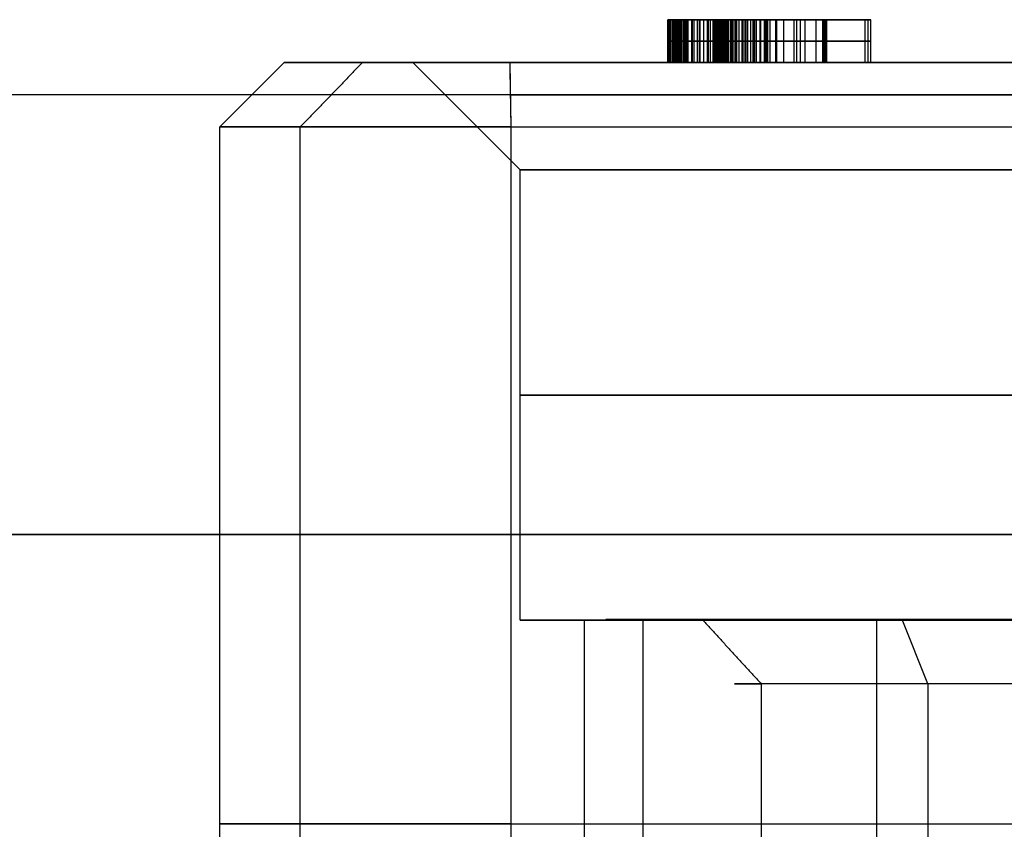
# Model space of a CAD drawing. Header units: millimetres. Extents: x 0 to 284, y -110 to 65.
# Tile 86 of 227: x 239.07 to 243.66, y -75.48 to -71.7. Entities that reach past the tile are written whole.
import ezdxf

# ---------------------------------------------------------------- set-up
doc = ezdxf.new("R2010")
doc.units = ezdxf.units.MM
doc.layers.add('Layer 01', color=7, linetype='Continuous', true_color=0x000000)

msp = doc.modelspace()

# ---------------------------------------------------------------- linework, layer by layer
at = {"layer": 'Layer 01'}
for p, q in [((242.2828, -71.7, 22.4166), (243.023, -71.7, 22.4295)), ((242.553, -71.7, 23.0006), (242.55, -71.7, 23.1671)), ((242.564, -71.7, 22.3677), (242.5611, -71.7, 22.5359)), ((242.5762, -71.7, 21.6678), (242.5733, -71.7, 21.8362)), ((242.6796, -71.9, 23.0028), (242.6796, -71.7, 23.0028)), ((242.6921, -71.9, 22.538), (242.6921, -71.7, 22.538)), ((242.7082, -71.9, 22.3716), (242.7082, -71.7, 22.3716)), ((242.7307, -71.9, 21.8368), (242.7307, -71.7, 21.8368)), ((242.782, -71.9, 23.1712), (242.782, -71.7, 23.1712)), ((242.8153, -71.7, 22.7726), (242.8153, -71.9, 22.7726)), ((242.8169, -71.9, 21.6716), (242.8169, -71.7, 21.6716)), ((242.8269, -71.7, 22.1061), (242.8269, -71.9, 22.1061)), ((243.0231, -71.7, 22.4253), (243.0231, -71.9, 22.4253)), ((242.8112, -71.8, 23.0051), (242.5481, -71.8, 23.0005)), ((242.5539, -71.8, 23.1673), (243.01, -71.8, 23.1752)), ((242.565, -71.8, 22.5358), (242.8193, -71.8, 22.5402)), ((242.8222, -71.8, 22.3736), (242.5942, -71.8, 22.3696)), ((243.0362, -71.8, 21.6754), (242.5977, -71.8, 21.6678)), ((242.6298, -71.8, 21.835), (242.8316, -71.8, 21.8386)), ((242.8193, -71.8, 22.5402), (242.8112, -71.8, 23.0051)), ((242.8316, -71.8, 21.8386), (242.8222, -71.8, 22.3736)), ((243.01, -71.8, 23.1752), (243.0362, -71.8, 21.6754)), ((240.3016, -71.9, 18.322), (240.0016, -72.2, 18.3167)), ((242.1329, -71.9, 21.8827), (240.8695, -71.9, 21.8606)), ((241.4014, -72.4, 18.3412), (240.9015, -71.9, 18.3325)), ((241.3526, -71.9, 15.2799), (241.3578, -72.2, 14.9799)), ((242.8268, -71.9, 22.1088), (242.3008, -71.9, 22.0996)), ((242.8152, -71.9, 22.7747), (242.3242, -71.9, 22.7661)), ((242.5613, -71.9, 22.3675), (242.5706, -71.9, 21.8364)), ((242.5675, -71.9, 23.0008), (242.5757, -71.9, 22.536)), ((245.5968, -71.9, 21.9431), (243.0323, -71.9, 21.8984)), ((241.3552, -72.05, 15.1299), (259.7568, -72.05, 15.4511)), ((240.0016, -78.7, 18.3167), (240.0016, -72.2, 18.3167)), ((241.4014, -74.5, 18.3412), (241.4014, -72.4, 18.3412)), ((241.4014, -74.5, 18.3412), (241.7013, -74.5, 18.3464)), ((241.7013, -83.4, 18.3464), (241.7013, -74.5, 18.3464)), ((242.1013, -74.4969, 18.3534), (241.8013, -74.4969, 18.3482)), ((243.0629, -74.4969, 20.3103), (243.0629, -84.9, 20.3103)), ((243.3023, -74.7969, 19.7602), (243.1826, -74.4969, 20.0352)), ((242.5257, -74.7969, 17.7861), (242.5257, -83.1969, 17.7861)), ((243.3023, -74.7969, 19.7602), (243.3023, -84.4969, 19.7602)), ((241.3578, -75.45, 14.9799), (259.7594, -75.45, 15.3011))]:
    msp.add_line(p, q, dxfattribs=at)
at = {"layer": 'Layer 01', "extrusion": (-3.9122e-14, -1, 2.22735e-12)}
msp.add_arc((250.5, 18.5, 71.9), 10.2, 91, 195.3841, dxfattribs=at)
at = {"layer": 'Layer 01', "extrusion": (2.5156e-11, -1, 6.13095e-11)}
msp.add_arc((241.3404, 15.9798, 71.9), 0.7, 195.3841, 271, dxfattribs=at)
at = {"layer": 'Layer 01', "extrusion": (9.37291e-18, -1, 1.63605e-19)}
for centre, radius in [((243.901, 18.3848, 71.9), 3), ((243.901, 18.3848, 74.5), 2.2)]:
    msp.add_arc(centre, radius, 91, 271, dxfattribs=at)
at = {"layer": 'Layer 01', "extrusion": (0, -1, 0)}
msp.add_arc((250.5, 18.5, 72.05), 14.3318, 1, 181, dxfattribs=at)
at = {"layer": 'Layer 01', "extrusion": (-1.95064e-17, 1, 1.08437e-15)}
msp.add_arc((-250.5, 18.5, -72.2), 10.5, 344.6159, 89, dxfattribs=at)
at = {"layer": 'Layer 01', "extrusion": (1.22873e-11, 1, 3.38079e-12)}
msp.add_arc((-241.3404, 15.9798, -72.2), 1, 269, 344.6159, dxfattribs=at)
at = {"layer": 'Layer 01', "extrusion": (-9.37291e-18, 1, -1.63605e-19)}
for centre in [(-243.901, 18.3848, -72.4), (-243.901, 18.3848, -74.5)]:
    msp.add_arc(centre, 2.5, 269, 89, dxfattribs=at)
at = {"layer": 'Layer 01', "extrusion": (0, 1, 0)}
for centre, radius, start, end in [((-243.901, 18.3848, -73.45), 2.5, 269, 89), ((-250.5, 18.5, -75.45), 10.5, 344.6159, 193.3841), ((-241.3404, 15.9798, -75.45), 1, 269, 344.6159)]:
    msp.add_arc(centre, radius, start, end, dxfattribs=at)
at = {"layer": 'Layer 01', "extrusion": (-9.89283e-16, -1, 5.19869e-16)}
msp.add_arc((250.5, 18.5, 74.1), 14.5, 1, 181, dxfattribs=at)
at = {"layer": 'Layer 01', "extrusion": (4.80582e-16, -1, 5.45526e-16)}
msp.add_arc((250.5, 18.5, 74.1), 14.5, 181, 1, dxfattribs=at)
at = {"layer": 'Layer 01', "extrusion": (9.37291e-18, 1, -5.36973e-16)}
for start, end in [(359, 179), (179, 359)]:
    msp.add_arc((-250.5, 18.5, -74.1), 14.3496, start, end, dxfattribs=at)
at = {"layer": 'Layer 01', "extrusion": (-1.96563e-16, -1, 4.51576e-16)}
for centre, radius, start, end in [((243.901, 18.3848, 74.4969), 2.1, 23.5227, 203.5227), ((243.901, 18.3848, 74.4969), 1.8, 23.5227, 203.5227), ((243.901, 18.3848, 74.4969), 2.1, 203.5227, 23.5227), ((243.901, 18.3848, 74.4969), 1.8, 203.5227, 23.5227), ((243.901, 18.3848, 74.7969), 1.5, 23.5227, 203.5227)]:
    msp.add_arc(centre, radius, start, end, dxfattribs=at)
at = {"layer": 'Layer 01', "extrusion": (1.96563e-16, 1, -4.51576e-16)}
msp.add_arc((-243.901, 18.3848, -74.7969), 1.5, 156.4773, 336.4773, dxfattribs=at)
at = {"layer": 'Layer 01'}
for points, knots in [([(242.5977, -71.7, 21.6678), (242.5798, -71.7, 21.6678), (242.5448, -71.7, 21.6678), (242.4935, -71.7, 21.6716), (242.4447, -71.7, 21.6781), (242.3981, -71.7, 21.6876), (242.354, -71.7, 21.7005), (242.3123, -71.7, 21.7163), (242.273, -71.7, 21.7353), (242.2361, -71.7, 21.7571), (242.2023, -71.7, 21.7833), (242.1729, -71.7, 21.8146), (242.148, -71.7, 21.8512), (242.1275, -71.7, 21.8927), (242.1115, -71.7, 21.9391), (242.0996, -71.7, 21.9904), (242.0922, -71.7, 22.0468), (242.0907, -71.7, 22.086), (242.0899, -71.7, 22.1064)], [-1, -1, -1, -1, -0.93047, -0.864079, -0.800161, -0.738851, -0.679301, -0.621656, -0.565523, -0.509892, -0.455096, -0.399932, -0.34339, -0.283668, -0.220666, -0.152593, -0.07924, 0, 0, 0, 0]), ([(242.0899, -71.7, 22.1064), (242.09, -71.7, 22.1178), (242.0901, -71.7, 22.1401), (242.0934, -71.7, 22.1726), (242.0994, -71.7, 22.2035), (242.1079, -71.7, 22.2326), (242.1192, -71.7, 22.2602), (242.1335, -71.7, 22.2857), (242.15, -71.7, 22.3097), (242.1755, -71.7, 22.3386), (242.2103, -71.7, 22.371), (242.2561, -71.7, 22.4027), (242.3043, -71.7, 22.4285), (242.3388, -71.7, 22.4391), (242.356, -71.7, 22.4444)], [-1, -1, -1, -1, -0.926722, -0.856483, -0.789462, -0.724396, -0.661303, -0.598504, -0.536566, -0.473845, -0.350371, -0.231804, -0.115784, 0, 0, 0, 0]), ([(242.356, -71.7, 22.4444), (242.3427, -71.7, 22.4492), (242.3153, -71.7, 22.4591), (242.2761, -71.7, 22.4811), (242.2376, -71.7, 22.5091), (242.206, -71.7, 22.5363), (242.1825, -71.7, 22.562), (242.1665, -71.7, 22.5844), (242.1538, -71.7, 22.6098), (242.1422, -71.7, 22.6373), (242.1339, -71.7, 22.6678), (242.1273, -71.7, 22.7008), (242.1237, -71.7, 22.7364), (242.1227, -71.7, 22.761), (242.1221, -71.7, 22.7737)], [-1, -1, -1, -1, -0.902367, -0.80016, -0.691433, -0.575306, -0.513993, -0.451735, -0.386703, -0.318708, -0.246173, -0.169668, -0.0873, 0, 0, 0, 0]), ([(242.1221, -71.7, 22.7737), (242.1222, -71.7, 22.7866), (242.1223, -71.7, 22.8122), (242.1269, -71.7, 22.85), (242.1353, -71.7, 22.8862), (242.1462, -71.7, 22.9214), (242.1614, -71.7, 22.955), (242.1798, -71.7, 22.9875), (242.2019, -71.7, 23.0184), (242.2268, -71.7, 23.0482), (242.2556, -71.7, 23.0753), (242.2877, -71.7, 23.0995), (242.3236, -71.7, 23.1197), (242.363, -71.7, 23.1362), (242.4057, -71.7, 23.1498), (242.4522, -71.7, 23.1589), (242.5019, -71.7, 23.1657), (242.5363, -71.7, 23.1667), (242.5539, -71.7, 23.1673)], [-1, -1, -1, -1, -0.941248, -0.883487, -0.827137, -0.771916, -0.715863, -0.65969, -0.602171, -0.5431, -0.483041, -0.422258, -0.360451, -0.296057, -0.228162, -0.156377, -0.080442, 0, 0, 0, 0]), ([(242.6298, -71.7, 21.835), (242.617, -71.7, 21.835), (242.5922, -71.7, 21.8349), (242.5561, -71.7, 21.8372), (242.5223, -71.7, 21.8416), (242.4907, -71.7, 21.8472), (242.4616, -71.7, 21.8557), (242.4345, -71.7, 21.8653), (242.4102, -71.7, 21.878), (242.3875, -71.7, 21.8916), (242.3674, -71.7, 21.9084), (242.35, -71.7, 21.9283), (242.335, -71.7, 21.9511), (242.3227, -71.7, 21.977), (242.3132, -71.7, 22.006), (242.3063, -71.7, 22.038), (242.3017, -71.7, 22.073), (242.3009, -71.7, 22.0974), (242.3004, -71.7, 22.11)], [0, 0, 0, 0, 0.077267, 0.150165, 0.218299, 0.28313, 0.344011, 0.40163, 0.456385, 0.509403, 0.561376, 0.613846, 0.668871, 0.7257, 0.786774, 0.852887, 0.923368, 1, 1, 1, 1]), ([(242.3004, -71.7, 22.11), (242.3004, -71.7, 22.1213), (242.3003, -71.7, 22.1431), (242.3046, -71.7, 22.1745), (242.311, -71.7, 22.2035), (242.3207, -71.7, 22.2299), (242.3332, -71.7, 22.2538), (242.3492, -71.7, 22.2747), (242.3674, -71.7, 22.2936), (242.3963, -71.7, 22.3144), (242.4356, -71.7, 22.3357), (242.4858, -71.7, 22.3547), (242.5391, -71.7, 22.3667), (242.5756, -71.7, 22.3686), (242.5942, -71.7, 22.3696)], [0, 0, 0, 0, 0.07606, 0.14696, 0.21325, 0.275951, 0.336144, 0.394472, 0.452868, 0.513101, 0.633728, 0.753235, 0.874773, 1, 1, 1, 1]), ([(242.3239, -71.7, 22.7772), (242.3239, -71.7, 22.7864), (242.3238, -71.7, 22.8043), (242.3268, -71.7, 22.8301), (242.3314, -71.7, 22.854), (242.3382, -71.7, 22.876), (242.3469, -71.7, 22.8963), (242.3582, -71.7, 22.9144), (242.3711, -71.7, 22.9312), (242.3919, -71.7, 22.9499), (242.4207, -71.7, 22.9699), (242.4596, -71.7, 22.9872), (242.5026, -71.7, 22.998), (242.5325, -71.7, 22.9996), (242.5481, -71.7, 23.0005)], [0, 0, 0, 0, 0.076901, 0.1489, 0.216471, 0.280231, 0.340918, 0.399862, 0.458326, 0.516593, 0.632699, 0.749759, 0.870389, 1, 1, 1, 1]), ([(242.565, -71.7, 22.5358), (242.5494, -71.7, 22.5362), (242.5189, -71.7, 22.5369), (242.4747, -71.7, 22.5472), (242.4336, -71.7, 22.5642), (242.4025, -71.7, 22.5846), (242.3802, -71.7, 22.6046), (242.3653, -71.7, 22.6222), (242.3529, -71.7, 22.6423), (242.3428, -71.7, 22.6648), (242.3345, -71.7, 22.6895), (242.3287, -71.7, 22.7167), (242.3248, -71.7, 22.7462), (242.3242, -71.7, 22.7666), (242.3239, -71.7, 22.7772)], [0, 0, 0, 0, 0.120156, 0.235773, 0.348313, 0.462871, 0.521546, 0.579902, 0.640391, 0.703425, 0.770195, 0.841995, 0.917859, 1, 1, 1, 1]), ([(242.0899, -71.8, 22.1064), (242.0907, -71.8, 22.086), (242.0922, -71.8, 22.0468), (242.0996, -71.8, 21.9904), (242.1115, -71.8, 21.9391), (242.1275, -71.8, 21.8927), (242.148, -71.8, 21.8512), (242.1729, -71.8, 21.8146), (242.2023, -71.8, 21.7833), (242.2361, -71.8, 21.7571), (242.273, -71.8, 21.7353), (242.3123, -71.8, 21.7163), (242.354, -71.8, 21.7005), (242.3981, -71.8, 21.6876), (242.4447, -71.8, 21.6781), (242.4935, -71.8, 21.6716), (242.5448, -71.8, 21.6678), (242.5798, -71.8, 21.6678), (242.5977, -71.8, 21.6678)], [0, 0, 0, 0, 0.07924, 0.152593, 0.220666, 0.283668, 0.34339, 0.399932, 0.455096, 0.509892, 0.565523, 0.621656, 0.679301, 0.738851, 0.800161, 0.864079, 0.93047, 1, 1, 1, 1]), ([(242.356, -71.8, 22.4444), (242.3388, -71.8, 22.4391), (242.3043, -71.8, 22.4285), (242.2561, -71.8, 22.4027), (242.2103, -71.8, 22.371), (242.1755, -71.8, 22.3386), (242.15, -71.8, 22.3097), (242.1335, -71.8, 22.2857), (242.1192, -71.8, 22.2602), (242.1079, -71.8, 22.2326), (242.0994, -71.8, 22.2035), (242.0934, -71.8, 22.1726), (242.0901, -71.8, 22.1401), (242.09, -71.8, 22.1178), (242.0899, -71.8, 22.1064)], [0, 0, 0, 0, 0.115784, 0.231804, 0.350371, 0.473845, 0.536566, 0.598504, 0.661303, 0.724396, 0.789462, 0.856483, 0.926722, 1, 1, 1, 1]), ([(242.1221, -71.8, 22.7737), (242.1227, -71.8, 22.761), (242.1237, -71.8, 22.7364), (242.1273, -71.8, 22.7008), (242.1339, -71.8, 22.6678), (242.1422, -71.8, 22.6373), (242.1538, -71.8, 22.6098), (242.1665, -71.8, 22.5844), (242.1825, -71.8, 22.562), (242.206, -71.8, 22.5363), (242.2376, -71.8, 22.5091), (242.2761, -71.8, 22.4811), (242.3153, -71.8, 22.4591), (242.3427, -71.8, 22.4492), (242.356, -71.8, 22.4444)], [0, 0, 0, 0, 0.0873, 0.169668, 0.246173, 0.318708, 0.386703, 0.451735, 0.513993, 0.575306, 0.691433, 0.80016, 0.902367, 1, 1, 1, 1]), ([(242.5539, -71.8, 23.1673), (242.5363, -71.8, 23.1667), (242.5019, -71.8, 23.1657), (242.4522, -71.8, 23.1589), (242.4057, -71.8, 23.1498), (242.363, -71.8, 23.1362), (242.3236, -71.8, 23.1197), (242.2877, -71.8, 23.0995), (242.2556, -71.8, 23.0753), (242.2268, -71.8, 23.0482), (242.2019, -71.8, 23.0184), (242.1798, -71.8, 22.9875), (242.1614, -71.8, 22.955), (242.1462, -71.8, 22.9214), (242.1353, -71.8, 22.8862), (242.1269, -71.8, 22.85), (242.1223, -71.8, 22.8122), (242.1222, -71.8, 22.7866), (242.1221, -71.8, 22.7737)], [0, 0, 0, 0, 0.080442, 0.156377, 0.228162, 0.296057, 0.360451, 0.422258, 0.483041, 0.5431, 0.602171, 0.65969, 0.715863, 0.771916, 0.827137, 0.883487, 0.941248, 1, 1, 1, 1]), ([(242.6298, -71.8, 21.835), (242.617, -71.8, 21.835), (242.5922, -71.8, 21.8349), (242.5561, -71.8, 21.8372), (242.5223, -71.8, 21.8416), (242.4907, -71.8, 21.8472), (242.4616, -71.8, 21.8557), (242.4345, -71.8, 21.8653), (242.4102, -71.8, 21.878), (242.3875, -71.8, 21.8916), (242.3674, -71.8, 21.9084), (242.35, -71.8, 21.9283), (242.335, -71.8, 21.9511), (242.3227, -71.8, 21.977), (242.3132, -71.8, 22.006), (242.3063, -71.8, 22.038), (242.3017, -71.8, 22.073), (242.3009, -71.8, 22.0974), (242.3004, -71.8, 22.11)], [0, 0, 0, 0, 0.077267, 0.150165, 0.218299, 0.28313, 0.344011, 0.40163, 0.456385, 0.509403, 0.561376, 0.613846, 0.668871, 0.7257, 0.786774, 0.852887, 0.923368, 1, 1, 1, 1]), ([(242.3004, -71.8, 22.11), (242.3004, -71.8, 22.1213), (242.3003, -71.8, 22.1431), (242.3046, -71.8, 22.1745), (242.311, -71.8, 22.2035), (242.3207, -71.8, 22.2299), (242.3332, -71.8, 22.2538), (242.3492, -71.8, 22.2747), (242.3674, -71.8, 22.2936), (242.3963, -71.8, 22.3144), (242.4356, -71.8, 22.3357), (242.4858, -71.8, 22.3547), (242.5391, -71.8, 22.3667), (242.5756, -71.8, 22.3686), (242.5942, -71.8, 22.3696)], [0, 0, 0, 0, 0.07606, 0.14696, 0.21325, 0.275951, 0.336144, 0.394472, 0.452868, 0.513101, 0.633728, 0.753235, 0.874773, 1, 1, 1, 1]), ([(242.3239, -71.8, 22.7772), (242.3239, -71.8, 22.7864), (242.3238, -71.8, 22.8043), (242.3268, -71.8, 22.8301), (242.3314, -71.8, 22.854), (242.3382, -71.8, 22.876), (242.3469, -71.8, 22.8963), (242.3582, -71.8, 22.9144), (242.3711, -71.8, 22.9312), (242.3919, -71.8, 22.9499), (242.4207, -71.8, 22.9699), (242.4596, -71.8, 22.9872), (242.5026, -71.8, 22.998), (242.5325, -71.8, 22.9996), (242.5481, -71.8, 23.0005)], [0, 0, 0, 0, 0.076901, 0.1489, 0.216471, 0.280231, 0.340918, 0.399862, 0.458326, 0.516593, 0.632699, 0.749759, 0.870389, 1, 1, 1, 1]), ([(242.565, -71.8, 22.5358), (242.5494, -71.8, 22.5362), (242.5189, -71.8, 22.5369), (242.4747, -71.8, 22.5472), (242.4336, -71.8, 22.5642), (242.4025, -71.8, 22.5846), (242.3802, -71.8, 22.6046), (242.3653, -71.8, 22.6222), (242.3529, -71.8, 22.6423), (242.3428, -71.8, 22.6648), (242.3345, -71.8, 22.6895), (242.3287, -71.8, 22.7167), (242.3248, -71.8, 22.7462), (242.3242, -71.8, 22.7666), (242.3239, -71.8, 22.7772)], [0, 0, 0, 0, 0.120156, 0.235773, 0.348313, 0.462871, 0.521546, 0.579902, 0.640391, 0.703425, 0.770195, 0.841995, 0.917859, 1, 1, 1, 1]), ([(242.5977, -71.9, 21.6678), (242.5798, -71.9, 21.6678), (242.5448, -71.9, 21.6678), (242.4935, -71.9, 21.6716), (242.4447, -71.9, 21.6781), (242.3981, -71.9, 21.6876), (242.354, -71.9, 21.7005), (242.3123, -71.9, 21.7163), (242.273, -71.9, 21.7353), (242.2361, -71.9, 21.7571), (242.2023, -71.9, 21.7833), (242.1729, -71.9, 21.8146), (242.148, -71.9, 21.8512), (242.1275, -71.9, 21.8927), (242.1115, -71.9, 21.9391), (242.0996, -71.9, 21.9904), (242.0922, -71.9, 22.0468), (242.0907, -71.9, 22.086), (242.0899, -71.9, 22.1064)], [-1, -1, -1, -1, -0.93047, -0.864079, -0.800161, -0.738851, -0.679301, -0.621656, -0.565523, -0.509892, -0.455096, -0.399932, -0.34339, -0.283668, -0.220666, -0.152593, -0.07924, 0, 0, 0, 0]), ([(242.0899, -71.9, 22.1064), (242.09, -71.9, 22.1178), (242.0901, -71.9, 22.1401), (242.0934, -71.9, 22.1726), (242.0994, -71.9, 22.2035), (242.1079, -71.9, 22.2326), (242.1192, -71.9, 22.2602), (242.1335, -71.9, 22.2857), (242.15, -71.9, 22.3097), (242.1755, -71.9, 22.3386), (242.2103, -71.9, 22.371), (242.2561, -71.9, 22.4027), (242.3043, -71.9, 22.4285), (242.3388, -71.9, 22.4391), (242.356, -71.9, 22.4444)], [-1, -1, -1, -1, -0.926722, -0.856483, -0.789462, -0.724396, -0.661303, -0.598504, -0.536566, -0.473845, -0.350371, -0.231804, -0.115784, 0, 0, 0, 0]), ([(242.356, -71.9, 22.4444), (242.3427, -71.9, 22.4492), (242.3153, -71.9, 22.4591), (242.2761, -71.9, 22.4811), (242.2376, -71.9, 22.5091), (242.206, -71.9, 22.5363), (242.1825, -71.9, 22.562), (242.1665, -71.9, 22.5844), (242.1538, -71.9, 22.6098), (242.1422, -71.9, 22.6373), (242.1339, -71.9, 22.6678), (242.1273, -71.9, 22.7008), (242.1237, -71.9, 22.7364), (242.1227, -71.9, 22.761), (242.1221, -71.9, 22.7737)], [-1, -1, -1, -1, -0.902367, -0.80016, -0.691433, -0.575306, -0.513993, -0.451735, -0.386703, -0.318708, -0.246173, -0.169668, -0.0873, 0, 0, 0, 0]), ([(242.1221, -71.9, 22.7737), (242.1222, -71.9, 22.7866), (242.1223, -71.9, 22.8122), (242.1269, -71.9, 22.85), (242.1353, -71.9, 22.8862), (242.1462, -71.9, 22.9214), (242.1614, -71.9, 22.955), (242.1798, -71.9, 22.9875), (242.2019, -71.9, 23.0184), (242.2268, -71.9, 23.0482), (242.2556, -71.9, 23.0753), (242.2877, -71.9, 23.0995), (242.3236, -71.9, 23.1197), (242.363, -71.9, 23.1362), (242.4057, -71.9, 23.1498), (242.4522, -71.9, 23.1589), (242.5019, -71.9, 23.1657), (242.5363, -71.9, 23.1667), (242.5539, -71.9, 23.1673)], [-1, -1, -1, -1, -0.941248, -0.883487, -0.827137, -0.771916, -0.715863, -0.65969, -0.602171, -0.5431, -0.483041, -0.422258, -0.360451, -0.296057, -0.228162, -0.156377, -0.080442, 0, 0, 0, 0]), ([(242.3004, -71.9, 22.11), (242.3009, -71.9, 22.0974), (242.3017, -71.9, 22.073), (242.3063, -71.9, 22.038), (242.3132, -71.9, 22.006), (242.3227, -71.9, 21.977), (242.335, -71.9, 21.9511), (242.35, -71.9, 21.9283), (242.3674, -71.9, 21.9084), (242.3875, -71.9, 21.8916), (242.4102, -71.9, 21.878), (242.4345, -71.9, 21.8653), (242.4616, -71.9, 21.8557), (242.4907, -71.9, 21.8472), (242.5223, -71.9, 21.8416), (242.5561, -71.9, 21.8372), (242.5922, -71.9, 21.8349), (242.617, -71.9, 21.835), (242.6298, -71.9, 21.835)], [-1, -1, -1, -1, -0.923368, -0.852887, -0.786774, -0.7257, -0.668871, -0.613846, -0.561376, -0.509403, -0.456385, -0.40163, -0.344011, -0.28313, -0.218299, -0.150165, -0.077267, 0, 0, 0, 0]), ([(242.5942, -71.9, 22.3696), (242.5756, -71.9, 22.3686), (242.5391, -71.9, 22.3667), (242.4858, -71.9, 22.3547), (242.4356, -71.9, 22.3357), (242.3963, -71.9, 22.3144), (242.3674, -71.9, 22.2936), (242.3492, -71.9, 22.2747), (242.3332, -71.9, 22.2538), (242.3207, -71.9, 22.2299), (242.311, -71.9, 22.2035), (242.3046, -71.9, 22.1745), (242.3003, -71.9, 22.1431), (242.3004, -71.9, 22.1213), (242.3004, -71.9, 22.11)], [-1, -1, -1, -1, -0.874773, -0.753235, -0.633728, -0.513101, -0.452868, -0.394472, -0.336144, -0.275951, -0.21325, -0.14696, -0.07606, 0, 0, 0, 0]), ([(242.5481, -71.9, 23.0005), (242.5325, -71.9, 22.9996), (242.5026, -71.9, 22.998), (242.4596, -71.9, 22.9872), (242.4207, -71.9, 22.9699), (242.3919, -71.9, 22.9499), (242.3711, -71.9, 22.9312), (242.3582, -71.9, 22.9144), (242.3469, -71.9, 22.8963), (242.3382, -71.9, 22.876), (242.3314, -71.9, 22.854), (242.3268, -71.9, 22.8301), (242.3238, -71.9, 22.8043), (242.3239, -71.9, 22.7864), (242.3239, -71.9, 22.7772)], [-1, -1, -1, -1, -0.870389, -0.749759, -0.632699, -0.516593, -0.458326, -0.399862, -0.340918, -0.280231, -0.216471, -0.1489, -0.076901, 0, 0, 0, 0]), ([(242.3239, -71.9, 22.7772), (242.3242, -71.9, 22.7666), (242.3248, -71.9, 22.7462), (242.3287, -71.9, 22.7167), (242.3345, -71.9, 22.6895), (242.3428, -71.9, 22.6648), (242.3529, -71.9, 22.6423), (242.3653, -71.9, 22.6222), (242.3802, -71.9, 22.6046), (242.4025, -71.9, 22.5846), (242.4336, -71.9, 22.5642), (242.4747, -71.9, 22.5472), (242.5189, -71.9, 22.5369), (242.5494, -71.9, 22.5362), (242.565, -71.9, 22.5358)], [-1, -1, -1, -1, -0.917859, -0.841995, -0.770195, -0.703425, -0.640391, -0.579902, -0.521546, -0.462871, -0.348313, -0.235773, -0.120156, 0, 0, 0, 0])]:
    msp.add_open_spline(points, degree=3, knots=knots, dxfattribs=at)
for points in [[(242.0899, -71.9, 22.1064), (242.0899, -71.8, 22.1064), (242.0899, -71.7, 22.1064)], [(242.0906, -71.7, 22.1405), (242.0906, -71.8, 22.1405), (242.0906, -71.9, 22.1405)], [(242.0933, -71.7, 22.0453), (242.0933, -71.8, 22.0453), (242.0933, -71.9, 22.0453)], [(242.094, -71.7, 22.1731), (242.094, -71.8, 22.1731), (242.094, -71.9, 22.1731)], [(242.0999, -71.7, 22.2037), (242.0999, -71.8, 22.2037), (242.0999, -71.9, 22.2037)], [(242.1007, -71.7, 21.9893), (242.1007, -71.8, 21.9893), (242.1007, -71.9, 21.9893)], [(242.1085, -71.7, 22.2328), (242.1085, -71.8, 22.2328), (242.1085, -71.9, 22.2328)], [(242.1127, -71.7, 21.9381), (242.1127, -71.8, 21.9381), (242.1127, -71.9, 21.9381)], [(242.1197, -71.7, 22.2599), (242.1197, -71.8, 22.2599), (242.1197, -71.9, 22.2599)], [(242.1221, -71.9, 22.7737), (242.1221, -71.8, 22.7737), (242.1221, -71.7, 22.7737)], [(242.1231, -71.7, 22.8124), (242.1231, -71.8, 22.8124), (242.1231, -71.9, 22.8124)], [(242.1241, -71.7, 22.7357), (242.1241, -71.8, 22.7357), (242.1241, -71.9, 22.7357)], [(242.1276, -71.7, 22.8502), (242.1276, -71.8, 22.8502), (242.1276, -71.9, 22.8502)], [(242.128, -71.7, 22.7), (242.128, -71.8, 22.7), (242.128, -71.9, 22.7)], [(242.1288, -71.7, 21.8923), (242.1288, -71.8, 21.8923), (242.1288, -71.9, 21.8923)], [(242.1339, -71.7, 22.2855), (242.1339, -71.8, 22.2855), (242.1339, -71.9, 22.2855)], [(242.1344, -71.7, 22.6673), (242.1344, -71.8, 22.6673), (242.1344, -71.9, 22.6673)], [(242.1358, -71.7, 22.8864), (242.1358, -71.8, 22.8864), (242.1358, -71.9, 22.8864)], [(242.1431, -71.7, 22.6369), (242.1431, -71.8, 22.6369), (242.1431, -71.9, 22.6369)], [(242.1469, -71.7, 22.921), (242.1469, -71.8, 22.921), (242.1469, -71.9, 22.921)], [(242.1493, -71.7, 21.851), (242.1493, -71.8, 21.851), (242.1493, -71.9, 21.851)], [(242.1504, -71.7, 22.3092), (242.1504, -71.8, 22.3092), (242.1504, -71.9, 22.3092)], [(242.1543, -71.7, 22.6095), (242.1543, -71.8, 22.6095), (242.1543, -71.9, 22.6095)], [(242.1619, -71.7, 22.9547), (242.1619, -71.8, 22.9547), (242.1619, -71.9, 22.9547)], [(242.1674, -71.7, 22.5844), (242.1674, -71.8, 22.5844), (242.1674, -71.9, 22.5844)], [(242.1695, -71.7, 22.3313), (242.1695, -71.8, 22.3313), (242.1695, -71.9, 22.3313)], [(242.174, -71.7, 21.8151), (242.174, -71.8, 21.8151), (242.174, -71.9, 21.8151)], [(242.1802, -71.7, 22.9869), (242.1802, -71.8, 22.9869), (242.1802, -71.9, 22.9869)], [(242.183, -71.7, 22.5623), (242.183, -71.8, 22.5623), (242.183, -71.9, 22.5623)], [(242.2009, -71.7, 22.5424), (242.2009, -71.8, 22.5424), (242.2009, -71.9, 22.5424)], [(242.202, -71.7, 23.0178), (242.202, -71.8, 23.0178), (242.202, -71.9, 23.0178)], [(242.2031, -71.7, 21.7841), (242.2031, -71.8, 21.7841), (242.2031, -71.9, 21.7841)], [(242.2117, -71.7, 22.3704), (242.2117, -71.8, 22.3704), (242.2117, -71.9, 22.3704)], [(242.2272, -71.7, 23.0475), (242.2272, -71.8, 23.0475), (242.2272, -71.9, 23.0475)], [(242.2364, -71.7, 21.758), (242.2364, -71.8, 21.758), (242.2364, -71.9, 21.758)], [(242.2389, -71.7, 22.509), (242.2389, -71.8, 22.509), (242.2389, -71.9, 22.509)], [(242.256, -71.7, 23.0747), (242.256, -71.8, 23.0747), (242.256, -71.9, 23.0747)], [(242.257, -71.7, 22.4021), (242.257, -71.8, 22.4021), (242.257, -71.9, 22.4021)], [(242.2732, -71.7, 21.7359), (242.2732, -71.8, 21.7359), (242.2732, -71.9, 21.7359)], [(242.2774, -71.7, 22.4814), (242.2774, -71.8, 22.4814), (242.2774, -71.9, 22.4814)], [(242.288, -71.7, 23.0986), (242.288, -71.8, 23.0986), (242.288, -71.9, 23.0986)], [(242.3004, -71.7, 22.11), (242.3004, -71.8, 22.11), (242.3004, -71.9, 22.11)], [(242.3011, -71.7, 22.1438), (242.3011, -71.8, 22.1438), (242.3011, -71.9, 22.1438)], [(242.3024, -71.7, 22.0721), (242.3024, -71.8, 22.0721), (242.3024, -71.9, 22.0721)], [(242.305, -71.7, 22.4269), (242.305, -71.8, 22.4269), (242.305, -71.9, 22.4269)], [(242.3051, -71.7, 22.1751), (242.3051, -71.8, 22.1751), (242.3051, -71.9, 22.1751)], [(242.3069, -71.7, 22.0374), (242.3069, -71.8, 22.0374), (242.3069, -71.9, 22.0374)], [(242.3118, -71.7, 22.2038), (242.3118, -71.8, 22.2038), (242.3118, -71.9, 22.2038)], [(242.3122, -71.7, 21.7171), (242.3122, -71.8, 21.7171), (242.3122, -71.9, 21.7171)], [(242.3139, -71.7, 22.0053), (242.3139, -71.8, 22.0053), (242.3139, -71.9, 22.0053)], [(242.3164, -71.7, 22.46), (242.3164, -71.8, 22.46), (242.3164, -71.9, 22.46)], [(242.3214, -71.7, 22.23), (242.3214, -71.8, 22.23), (242.3214, -71.9, 22.23)], [(242.3234, -71.7, 23.1187), (242.3234, -71.8, 23.1187), (242.3234, -71.9, 23.1187)], [(242.3235, -71.7, 21.9766), (242.3235, -71.8, 21.9766), (242.3235, -71.9, 21.9766)], [(242.3239, -71.7, 22.7772), (242.3239, -71.8, 22.7772), (242.3239, -71.9, 22.7772)], [(242.3244, -71.7, 22.8048), (242.3244, -71.8, 22.8048), (242.3244, -71.9, 22.8048)], [(242.3254, -71.7, 22.7454), (242.3254, -71.8, 22.7454), (242.3254, -71.9, 22.7454)], [(242.3272, -71.7, 22.8306), (242.3272, -71.8, 22.8306), (242.3272, -71.9, 22.8306)], [(242.3292, -71.7, 22.7162), (242.3292, -71.8, 22.7162), (242.3292, -71.9, 22.7162)], [(242.3319, -71.7, 22.8544), (242.3319, -71.8, 22.8544), (242.3319, -71.9, 22.8544)], [(242.334, -71.7, 22.2536), (242.334, -71.8, 22.2536), (242.334, -71.9, 22.2536)], [(242.3352, -71.7, 22.689), (242.3352, -71.8, 22.689), (242.3352, -71.9, 22.689)], [(242.3357, -71.7, 21.9511), (242.3357, -71.8, 21.9511), (242.3357, -71.9, 21.9511)], [(242.3387, -71.7, 22.8763), (242.3387, -71.8, 22.8763), (242.3387, -71.9, 22.8763)], [(242.3434, -71.7, 22.6645), (242.3434, -71.8, 22.6645), (242.3434, -71.9, 22.6645)], [(242.3475, -71.7, 22.8962), (242.3475, -71.8, 22.8962), (242.3475, -71.9, 22.8962)], [(242.3495, -71.7, 22.2743), (242.3495, -71.8, 22.2743), (242.3495, -71.9, 22.2743)], [(242.3507, -71.7, 21.9283), (242.3507, -71.8, 21.9283), (242.3507, -71.9, 21.9283)], [(242.3535, -71.7, 22.6422), (242.3535, -71.8, 22.6422), (242.3535, -71.9, 22.6422)], [(242.3537, -71.7, 21.7012), (242.3537, -71.8, 21.7012), (242.3537, -71.9, 21.7012)], [(242.356, -71.7, 22.4444), (242.356, -71.8, 22.4444), (242.356, -71.9, 22.4444)], [(242.3585, -71.7, 22.9143), (242.3585, -71.8, 22.9143), (242.3585, -71.9, 22.9143)], [(242.3625, -71.7, 23.1353), (242.3625, -71.8, 23.1353), (242.3625, -71.9, 23.1353)], [(242.3659, -71.7, 22.6223), (242.3659, -71.8, 22.6223), (242.3659, -71.9, 22.6223)], [(242.3677, -71.7, 22.2929), (242.3677, -71.8, 22.2929), (242.3677, -71.9, 22.2929)], [(242.3679, -71.7, 21.9088), (242.3679, -71.8, 21.9088), (242.3679, -71.9, 21.9088)], [(242.3716, -71.7, 22.9308), (242.3716, -71.8, 22.9308), (242.3716, -71.9, 22.9308)], [(242.3805, -71.7, 22.605), (242.3805, -71.8, 22.605), (242.3805, -71.9, 22.605)], [(242.3869, -71.7, 22.945), (242.3869, -71.8, 22.945), (242.3869, -71.9, 22.945)], [(242.3877, -71.7, 21.8922), (242.3877, -71.8, 21.8922), (242.3877, -71.9, 21.8922)], [(242.3892, -71.7, 22.3088), (242.3892, -71.8, 22.3088), (242.3892, -71.9, 22.3088)], [(242.3973, -71.7, 22.5897), (242.3973, -71.8, 22.5897), (242.3973, -71.9, 22.5897)], [(242.3978, -71.7, 21.6884), (242.3978, -71.8, 21.6884), (242.3978, -71.9, 21.6884)], [(242.4051, -71.7, 23.1487), (242.4051, -71.8, 23.1487), (242.4051, -71.9, 23.1487)], [(242.4101, -71.7, 21.8783), (242.4101, -71.8, 21.8783), (242.4101, -71.9, 21.8783)], [(242.4213, -71.7, 22.9687), (242.4213, -71.8, 22.9687), (242.4213, -71.9, 22.9687)], [(242.4343, -71.7, 21.8661), (242.4343, -71.8, 21.8661), (242.4343, -71.9, 21.8661)], [(242.4345, -71.7, 22.5653), (242.4345, -71.8, 22.5653), (242.4345, -71.9, 22.5653)], [(242.4362, -71.7, 22.3347), (242.4362, -71.8, 22.3347), (242.4362, -71.9, 22.3347)], [(242.4441, -71.7, 21.6788), (242.4441, -71.8, 21.6788), (242.4441, -71.9, 21.6788)], [(242.4514, -71.7, 23.1583), (242.4514, -71.8, 23.1583), (242.4514, -71.9, 23.1583)], [(242.4596, -71.7, 22.9859), (242.4596, -71.8, 22.9859), (242.4596, -71.9, 22.9859)], [(242.4611, -71.7, 21.8561), (242.4611, -71.8, 21.8561), (242.4611, -71.9, 21.8561)], [(242.4747, -71.7, 22.5485), (242.4747, -71.8, 22.5485), (242.4747, -71.9, 22.5485)], [(242.4859, -71.7, 22.3534), (242.4859, -71.8, 22.3534), (242.4859, -71.9, 22.3534)], [(242.4902, -71.7, 21.8479), (242.4902, -71.8, 21.8479), (242.4902, -71.9, 21.8479)], [(242.493, -71.7, 21.6721), (242.493, -71.8, 21.6721), (242.493, -71.9, 21.6721)], [(242.501, -71.7, 23.1647), (242.501, -71.8, 23.1647), (242.501, -71.9, 23.1647)], [(242.5017, -71.7, 22.9964), (242.5017, -71.8, 22.9964), (242.5017, -71.9, 22.9964)], [(242.5184, -71.7, 22.5385), (242.5184, -71.8, 22.5385), (242.5184, -71.9, 22.5385)], [(242.5218, -71.7, 21.8419), (242.5218, -71.8, 21.8419), (242.5218, -71.9, 21.8419)], [(242.5387, -71.7, 22.3651), (242.5387, -71.8, 22.3651), (242.5387, -71.9, 22.3651)], [(242.544, -71.7, 21.6685), (242.544, -71.8, 21.6685), (242.544, -71.9, 21.6685)], [(242.5481, -71.7, 23.0005), (242.5481, -71.8, 23.0005), (242.5481, -71.9, 23.0005)], [(242.5481, -71.7, 23.0005), (242.6796, -71.7, 23.0028), (242.8112, -71.7, 23.0051)], [(242.5539, -71.7, 23.1673), (242.782, -71.7, 23.1712), (243.01, -71.7, 23.1752)], [(242.5539, -71.9, 23.1673), (242.5539, -71.8, 23.1673), (242.5539, -71.7, 23.1673)], [(242.5554, -71.7, 21.8376), (242.5554, -71.8, 21.8376), (242.5554, -71.9, 21.8376)], [(242.8193, -71.7, 22.5402), (242.6921, -71.7, 22.538), (242.565, -71.7, 22.5358)], [(242.565, -71.7, 22.5358), (242.565, -71.8, 22.5358), (242.565, -71.9, 22.5358)], [(242.5915, -71.7, 21.8354), (242.5915, -71.8, 21.8354), (242.5915, -71.9, 21.8354)], [(242.5942, -71.7, 22.3696), (242.5942, -71.8, 22.3696), (242.5942, -71.9, 22.3696)], [(242.5942, -71.7, 22.3696), (242.7082, -71.7, 22.3716), (242.8222, -71.7, 22.3736)], [(243.0362, -71.7, 21.6754), (242.8169, -71.7, 21.6716), (242.5977, -71.7, 21.6678)], [(242.5977, -71.9, 21.6678), (242.5977, -71.8, 21.6678), (242.5977, -71.7, 21.6678)], [(242.8316, -71.7, 21.8386), (242.7307, -71.7, 21.8368), (242.6298, -71.7, 21.835)], [(242.6298, -71.7, 21.835), (242.6298, -71.8, 21.835), (242.6298, -71.9, 21.835)], [(242.8112, -71.7, 23.0051), (242.8112, -71.8, 23.0051), (242.8112, -71.9, 23.0051)], [(242.8112, -71.7, 23.0051), (242.8153, -71.7, 22.7726), (242.8193, -71.7, 22.5402)], [(242.8193, -71.9, 22.5402), (242.8193, -71.8, 22.5402), (242.8193, -71.7, 22.5402)], [(242.8222, -71.7, 22.3736), (242.8222, -71.8, 22.3736), (242.8222, -71.9, 22.3736)], [(242.8222, -71.7, 22.3736), (242.8269, -71.7, 22.1061), (242.8316, -71.7, 21.8386)], [(242.8316, -71.9, 21.8386), (242.8316, -71.8, 21.8386), (242.8316, -71.7, 21.8386)], [(243.01, -71.7, 23.1752), (243.0231, -71.7, 22.4253), (243.0362, -71.7, 21.6754)], [(243.01, -71.9, 23.1752), (243.01, -71.8, 23.1752), (243.01, -71.7, 23.1752)], [(243.0362, -71.9, 21.6754), (243.0362, -71.8, 21.6754), (243.0362, -71.7, 21.6754)], [(240.6655, -71.9, 15.7941), (240.5209, -72.05, 15.7543), (240.3762, -72.2, 15.7145)], [(241.3526, -71.9, 15.2799), (250.5534, -71.9, 15.4405), (259.7542, -71.9, 15.6011)], [(241.3526, -71.9, 15.2799), (241.3552, -72.05, 15.1299), (241.3578, -72.2, 14.9799)], [(242.8112, -71.9, 23.0051), (242.6796, -71.9, 23.0028), (242.5481, -71.9, 23.0005)], [(242.5539, -71.9, 23.1673), (242.782, -71.9, 23.1712), (243.01, -71.9, 23.1752)], [(242.565, -71.9, 22.5358), (242.6921, -71.9, 22.538), (242.8193, -71.9, 22.5402)], [(242.8222, -71.9, 22.3736), (242.7082, -71.9, 22.3716), (242.5942, -71.9, 22.3696)], [(243.0362, -71.9, 21.6754), (242.8169, -71.9, 21.6716), (242.5977, -71.9, 21.6678)], [(242.6298, -71.9, 21.835), (242.7307, -71.9, 21.8368), (242.8316, -71.9, 21.8386)], [(242.8193, -71.9, 22.5402), (242.8153, -71.9, 22.7726), (242.8112, -71.9, 23.0051)], [(242.8316, -71.9, 21.8386), (242.8269, -71.9, 22.1061), (242.8222, -71.9, 22.3736)], [(243.01, -71.9, 23.1752), (243.0231, -71.9, 22.4253), (243.0362, -71.9, 21.6754)], [(240.3762, -78.7, 15.7145), (240.3762, -75.45, 15.7145), (240.3762, -72.2, 15.7145)], [(241.3578, -72.2, 14.9799), (250.5586, -72.2, 15.1405), (259.7594, -72.2, 15.3011)], [(241.3578, -72.2, 14.9799), (241.3578, -75.45, 14.9799), (241.3578, -78.7, 14.9799)], [(241.9755, -83.1969, 17.5467), (241.9755, -78.8469, 17.5467), (241.9755, -74.4969, 17.5467)], [(242.2506, -74.4969, 17.6664), (242.3881, -74.6469, 17.7263), (242.5257, -74.7969, 17.7861)], [(242.5257, -74.7969, 17.7861), (242.5257, -78.9969, 17.7861), (242.5257, -83.1969, 17.7861)]]:
    msp.add_open_spline(points, degree=2, dxfattribs=at)

doc.saveas('drawing.dxf')
